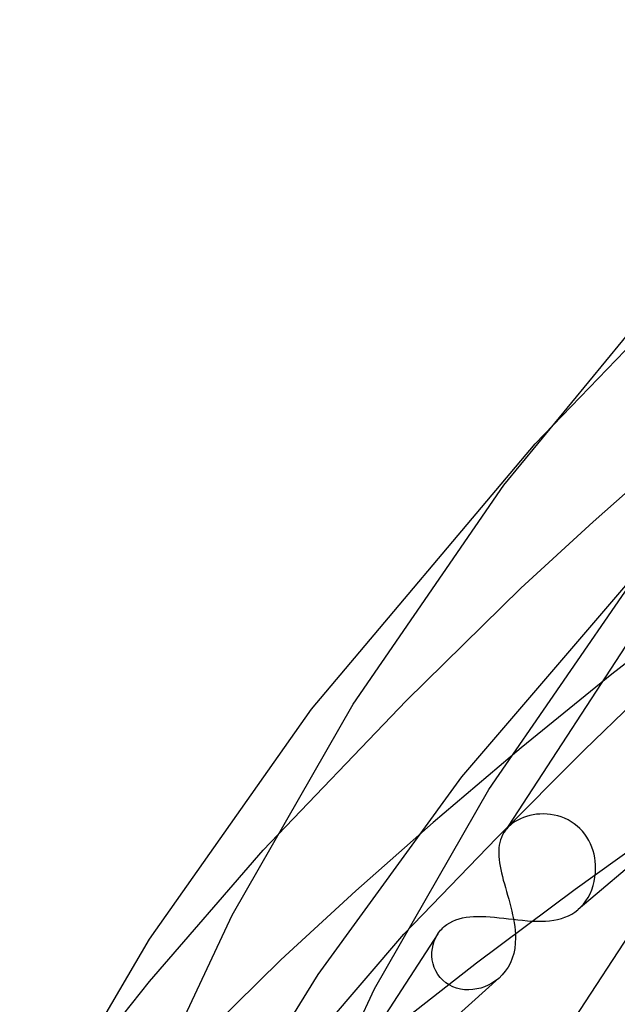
# Model space of a CAD drawing. Header units: millimetres. Extents: x -374 to 374, y -188 to 321.
# Tile 34 of 112: x -208 to -194, y 240 to 264. Entities that reach past the tile are written whole.
import ezdxf

# ---------------------------------------------------------------- set-up
doc = ezdxf.new("R2010")
doc.units = ezdxf.units.MM
doc.layers.add('HIDDEN', color=7, linetype='Continuous')
doc.layers.add('THICK', color=7, linetype='Continuous')

msp = doc.modelspace()

# ---------------------------------------------------------------- linework, layer by layer
at = {"layer": 'HIDDEN'}
for p, q in [((-195.571, 253.519), (-193.332, 255.846)), ((-194.129, 251.581), (-192.268, 253.225)), ((-195.934, 249.922), (-194.129, 251.581)), ((-197.401, 245.218), (-192.535, 250.906)), ((-192.085, 250.375), (-196.249, 243.989)), ((-198.787, 247.119), (-195.934, 249.922)), ((-191.331, 249.598), (-193.66, 247.782)), ((-193.66, 247.782), (-195.921, 245.945)), ((-202.358, 243.396), (-198.787, 247.119)), ((-195.921, 245.945), (-198.114, 244.087)), ((-200.987, 240.293), (-197.401, 245.218)), ((-195.788, 244.235), (-195.865, 244.208)), ((-195.708, 244.257), (-195.788, 244.235)), ((-195.626, 244.275), (-195.708, 244.257)), ((-195.541, 244.287), (-195.626, 244.275)), ((-195.454, 244.295), (-195.541, 244.287)), ((-195.366, 244.297), (-195.454, 244.295)), ((-195.277, 244.294), (-195.366, 244.297)), ((-195.188, 244.285), (-195.277, 244.294)), ((-195.098, 244.27), (-195.188, 244.285)), ((-195.01, 244.249), (-195.098, 244.27)), ((-194.923, 244.222), (-195.01, 244.249)), ((-194.837, 244.188), (-194.923, 244.222)), ((-191.93, 244.315), (-194.578, 242.417)), ((-200.046, 242.38), (-198.114, 244.087)), ((-196.223, 243.989), (-196.252, 243.959)), ((-196.191, 244.018), (-196.223, 243.989)), ((-196.134, 244.063), (-196.191, 244.018)), ((-196.073, 244.105), (-196.134, 244.063)), ((-196.008, 244.143), (-196.073, 244.105)), ((-195.938, 244.178), (-196.008, 244.143)), ((-195.865, 244.208), (-195.938, 244.178)), ((-194.753, 244.148), (-194.837, 244.188)), ((-194.673, 244.103), (-194.753, 244.148)), ((-194.596, 244.051), (-194.673, 244.103)), ((-194.524, 243.994), (-194.596, 244.051)), ((-194.456, 243.932), (-194.524, 243.994)), ((-196.33, 243.864), (-196.352, 243.831)), ((-196.306, 243.897), (-196.33, 243.864)), ((-196.28, 243.928), (-196.306, 243.897)), ((-196.252, 243.959), (-196.28, 243.928)), ((-194.392, 243.864), (-194.456, 243.932)), ((-194.334, 243.791), (-194.392, 243.864)), ((-194.281, 243.715), (-194.334, 243.791)), ((-194.234, 243.635), (-194.281, 243.715)), ((-194.193, 243.553), (-194.234, 243.635)), ((-194.157, 243.468), (-194.193, 243.553)), ((-205.191, 240.122), (-202.358, 243.396)), ((-194.128, 243.381), (-194.157, 243.468)), ((-194.104, 243.293), (-194.128, 243.381)), ((-194.086, 243.204), (-194.104, 243.293)), ((-194.074, 243.116), (-194.086, 243.204)), ((-194.067, 243.027), (-194.074, 243.116)), ((-194.065, 242.939), (-194.067, 243.027)), ((-194.081, 242.721), (-194.069, 242.829)), ((-194.069, 242.829), (-194.065, 242.939)), ((-193.324, 242.902), (-193.916, 242.409)), ((-194.162, 242.408), (-194.128, 242.51)), ((-194.128, 242.51), (-194.101, 242.614)), ((-194.101, 242.614), (-194.081, 242.721)), ((-201.92, 240.657), (-200.046, 242.38)), ((-194.578, 242.417), (-197.032, 240.58)), ((-193.916, 242.409), (-194.503, 241.914)), ((-194.254, 242.215), (-194.204, 242.309)), ((-194.204, 242.309), (-194.162, 242.408)), ((-194.438, 241.973), (-194.371, 242.047)), ((-194.371, 242.047), (-194.309, 242.128)), ((-194.309, 242.128), (-194.254, 242.215)), ((-194.829, 241.723), (-194.743, 241.759)), ((-194.743, 241.759), (-194.661, 241.802)), ((-194.661, 241.802), (-194.584, 241.851)), ((-194.584, 241.851), (-194.511, 241.907)), ((-194.511, 241.907), (-194.438, 241.973)), ((-197.841, 241.487), (-197.775, 241.539)), ((-197.775, 241.539), (-197.704, 241.584)), ((-197.704, 241.584), (-197.629, 241.624)), ((-197.629, 241.624), (-197.55, 241.657)), ((-197.55, 241.657), (-197.467, 241.684)), ((-197.467, 241.684), (-197.382, 241.705)), ((-197.382, 241.705), (-197.293, 241.722)), ((-197.293, 241.722), (-197.201, 241.733)), ((-197.201, 241.733), (-197.107, 241.74)), ((-197.107, 241.74), (-197.008, 241.743)), ((-197.008, 241.743), (-196.907, 241.742)), ((-196.907, 241.742), (-196.802, 241.738)), ((-196.802, 241.738), (-196.694, 241.731)), ((-196.694, 241.731), (-196.583, 241.721)), ((-196.583, 241.721), (-196.47, 241.71)), ((-196.47, 241.71), (-196.355, 241.697)), ((-196.355, 241.697), (-196.239, 241.683)), ((-196.239, 241.683), (-196.122, 241.67)), ((-196.122, 241.67), (-196.003, 241.657)), ((-196.003, 241.657), (-195.885, 241.645)), ((-195.885, 241.645), (-195.768, 241.635)), ((-195.768, 241.635), (-195.653, 241.627)), ((-195.653, 241.627), (-195.539, 241.623)), ((-195.539, 241.623), (-195.427, 241.623)), ((-195.427, 241.623), (-195.318, 241.627)), ((-195.318, 241.627), (-195.213, 241.635)), ((-195.213, 241.635), (-195.111, 241.649)), ((-195.111, 241.649), (-195.013, 241.668)), ((-195.013, 241.668), (-194.919, 241.692)), ((-194.919, 241.692), (-194.829, 241.723)), ((-203.329, 236.073), (-198.849, 241.298)), ((-198, 241.305), (-202.27, 234.756)), ((-198.052, 241.214), (-198.006, 241.295)), ((-198.006, 241.295), (-197.983, 241.33)), ((-197.983, 241.33), (-197.958, 241.364)), ((-197.958, 241.364), (-197.931, 241.396)), ((-197.931, 241.396), (-197.903, 241.428)), ((-197.903, 241.428), (-197.873, 241.458)), ((-197.873, 241.458), (-197.841, 241.487)), ((-198.137, 240.946), (-198.117, 241.038)), ((-198.117, 241.038), (-198.089, 241.128)), ((-198.089, 241.128), (-198.052, 241.214)), ((-198.147, 240.851), (-198.137, 240.946)), ((-198.147, 240.755), (-198.147, 240.851)), ((-204.919, 237.706), (-201.92, 240.657)), ((-197.032, 240.58), (-199.41, 238.725)), ((-198.138, 240.659), (-198.147, 240.755)), ((-198.118, 240.564), (-198.138, 240.659)), ((-198.089, 240.472), (-198.118, 240.564)), ((-203.9, 235.581), (-200.987, 240.293)), ((-198.049, 240.383), (-198.089, 240.472)), ((-198, 240.298), (-198.049, 240.383)), ((-197.941, 240.22), (-198, 240.298)), ((-207.717, 236.953), (-205.191, 240.122)), ((-197.873, 240.15), (-197.941, 240.22)), ((-197.798, 240.087), (-197.873, 240.15)), ((-197.715, 240.033), (-197.798, 240.087)), ((-196.651, 240.078), (-196.741, 240.029)), ((-196.565, 240.134), (-196.651, 240.078)), ((-196.483, 240.198), (-196.565, 240.134)), ((-197.625, 239.988), (-197.715, 240.033)), ((-197.531, 239.954), (-197.625, 239.988)), ((-197.433, 239.93), (-197.531, 239.954)), ((-197.333, 239.916), (-197.433, 239.93)), ((-197.231, 239.912), (-197.333, 239.916)), ((-197.13, 239.918), (-197.231, 239.912)), ((-197.029, 239.933), (-197.13, 239.918)), ((-196.931, 239.957), (-197.029, 239.933)), ((-196.835, 239.989), (-196.931, 239.957)), ((-196.741, 240.029), (-196.835, 239.989))]:
    msp.add_line(p, q, dxfattribs=at)
at = {"layer": 'THICK'}
for p, q in [((-178.363, 264.095), (-205.376, 222.67)), ((-196.357, 252.49), (-191.266, 258.68)), ((-201.153, 246.912), (-195.571, 253.519)), ((-200.114, 247.037), (-196.357, 252.49)), ((-196.728, 244.908), (-193.157, 250.091)), ((-205.194, 241.175), (-201.153, 246.912)), ((-203.129, 241.776), (-200.114, 247.037)), ((-194.352, 245.886), (-193.113, 247.084)), ((-196.529, 243.705), (-194.352, 245.886)), ((-199.577, 239.936), (-196.728, 244.908)), ((-196.249, 243.989), (-196.346, 243.841)), ((-196.385, 243.773), (-196.414, 243.713)), ((-196.352, 243.831), (-196.385, 243.773)), ((-198.849, 241.298), (-196.529, 243.705)), ((-196.468, 243.52), (-196.477, 243.452)), ((-196.454, 243.586), (-196.468, 243.52)), ((-196.436, 243.65), (-196.454, 243.586)), ((-196.414, 243.713), (-196.436, 243.65)), ((-196.481, 243.382), (-196.482, 243.309)), ((-196.482, 243.309), (-196.478, 243.234)), ((-196.477, 243.452), (-196.481, 243.382)), ((-196.478, 243.234), (-196.471, 243.157)), ((-196.471, 243.157), (-196.461, 243.078)), ((-196.461, 243.078), (-196.447, 242.996)), ((-196.447, 242.996), (-196.431, 242.912)), ((-196.431, 242.912), (-196.412, 242.826)), ((-196.412, 242.826), (-196.39, 242.738)), ((-196.39, 242.738), (-196.367, 242.648)), ((-196.367, 242.648), (-196.341, 242.555)), ((-196.341, 242.555), (-196.315, 242.46)), ((-196.315, 242.46), (-196.288, 242.365)), ((-196.288, 242.365), (-196.26, 242.269)), ((-196.26, 242.269), (-196.233, 242.171)), ((-196.233, 242.171), (-196.206, 242.073)), ((-196.206, 242.073), (-196.181, 241.975)), ((-205.4, 236.931), (-203.129, 241.776)), ((-196.181, 241.975), (-196.157, 241.876)), ((-196.157, 241.876), (-196.135, 241.779)), ((-196.135, 241.779), (-196.115, 241.681)), ((-196.115, 241.681), (-196.098, 241.585)), ((-196.098, 241.585), (-196.084, 241.489)), ((-196.084, 241.489), (-196.074, 241.394)), ((-196.074, 241.394), (-196.067, 241.3)), ((-196.067, 241.3), (-196.064, 241.207)), ((-208.429, 235.643), (-205.194, 241.175)), ((-196.068, 241.075), (-196.082, 240.946)), ((-196.064, 241.207), (-196.068, 241.075)), ((-196.107, 240.82), (-196.143, 240.7)), ((-196.082, 240.946), (-196.107, 240.82)), ((-196.189, 240.585), (-196.247, 240.477)), ((-196.143, 240.7), (-196.189, 240.585)), ((-196.317, 240.375), (-196.396, 240.282)), ((-196.247, 240.477), (-196.317, 240.375)), ((-197.156, 239.599), (-196.471, 240.209)), ((-196.396, 240.282), (-196.483, 240.198)), ((-201.713, 235.382), (-199.577, 239.936)), ((-197.833, 238.988), (-197.156, 239.599))]:
    msp.add_line(p, q, dxfattribs=at)

doc.saveas('drawing.dxf')
